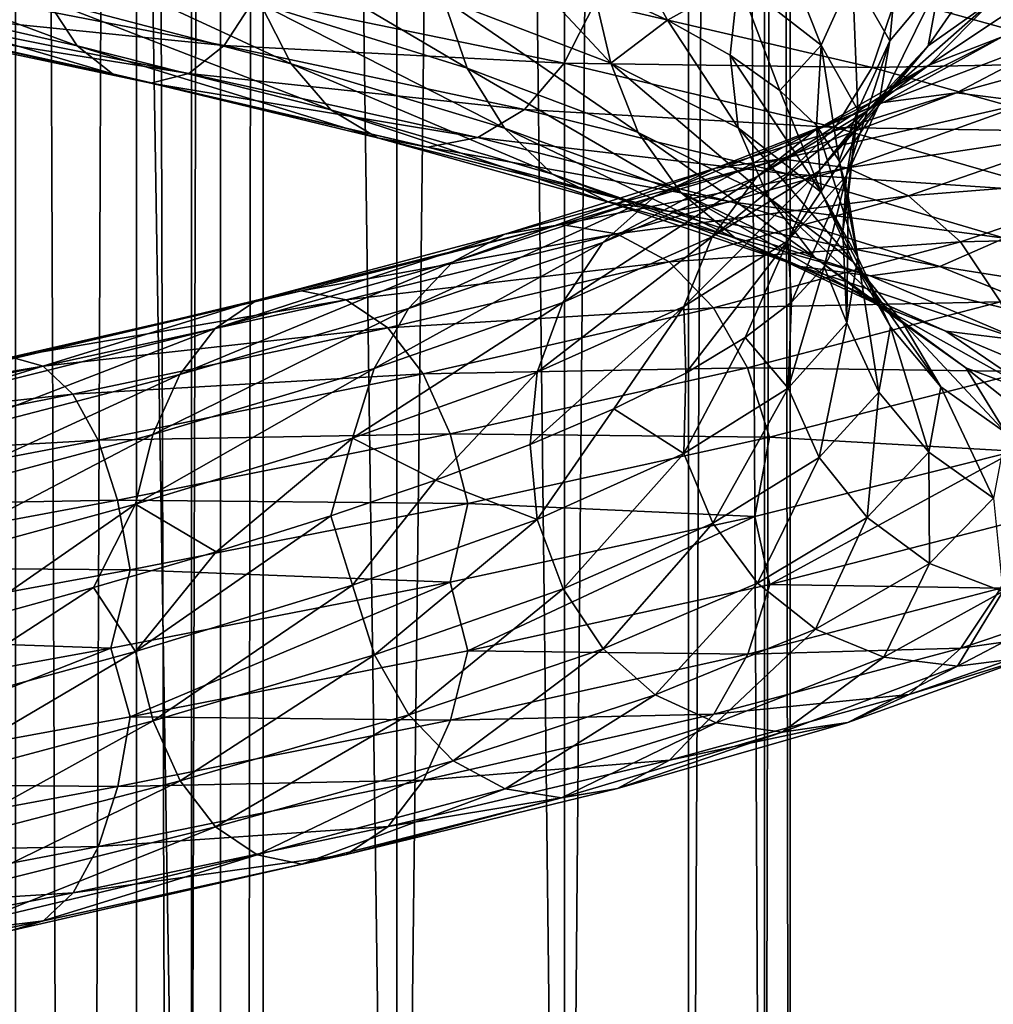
# Model space of a CAD drawing. Header units: metres. Extents: x -109 to 109, y -917 to 389.
# Tile 176 of 256: x 6 to 15, y -523 to -515. Entities that reach past the tile are written whole.
import ezdxf

# ---------------------------------------------------------------- set-up
doc = ezdxf.new("R2010")
doc.units = ezdxf.units.M
doc.layers.add('solid_24503124_XXX_01_SW0001_01', color=7, linetype='CONTINUOUS')

msp = doc.modelspace()

# ---------------------------------------------------------------- linework, layer by layer
at = {"layer": 'solid_24503124_XXX_01_SW0001_01'}
for points in [[(5.794521, -410, 11.637158), (5.795265, -535, 11.636799), (7.834196, -535, 10.374236)], [(5.794521, -410, 11.637158), (7.834196, -535, 10.374236), (7.834294, -410, 10.374181)], [(7.834188, -410, -10.374262), (5.795265, -535, -11.636799), (5.79467, -410, -11.637084)], [(7.834188, -410, -10.374262), (7.834196, -535, -10.374236), (5.795265, -535, -11.636799)], [(7.834188, -410, -10.374262), (9.606456, -535, -8.758754), (7.834196, -535, -10.374236)], [(9.607141, -410, -8.758013), (9.606456, -535, -8.758754), (7.834188, -410, -10.374262)], [(7.834294, -410, 10.374181), (7.834196, -535, 10.374236), (9.606456, -535, 8.758754)], [(7.834294, -410, 10.374181), (9.606456, -535, 8.758754), (9.607066, -410, 8.758096)], [(9.607066, -410, 8.758096), (9.606456, -535, 8.758754), (11.053084, -535, 6.843201)], [(11.052779, -410, -6.843673), (11.053084, -535, -6.843201), (9.606456, -535, -8.758754)], [(11.052779, -410, -6.843673), (9.606456, -535, -8.758754), (9.607141, -410, -8.758013)], [(9.607066, -410, 8.758096), (11.053084, -535, 6.843201), (11.052835, -410, 6.84358)], [(12.122142, -410, -4.696133), (11.053084, -535, -6.843201), (11.052779, -410, -6.843673)], [(11.052835, -410, 6.84358), (11.053084, -535, 6.843201), (12.122123, -410, 4.696183)], [(12.122123, -410, 4.696183), (11.053084, -535, 6.843201), (12.122266, -535, 4.695816)], [(12.122142, -410, -4.696133), (12.122266, -535, -4.695816), (11.053084, -535, -6.843201)], [(12.122123, -410, 4.696183), (12.122266, -535, 4.695816), (12.778495, -535, 2.389471)], [(12.122123, -410, 4.696183), (12.778495, -535, 2.389471), (12.778644, -410, 2.388729)], [(12.778636, -410, -2.388776), (12.122266, -535, -4.695816), (12.122142, -410, -4.696133)], [(12.778636, -410, -2.388776), (12.778495, -535, -2.389471), (12.122266, -535, -4.695816)], [(12.778644, -410, 2.388729), (12.778495, -535, 2.389471), (13, -535)], [(13, -410), (13, -535), (12.778495, -535, -2.389471)], [(12.778636, -410, -2.388776), (13, -410), (12.778495, -535, -2.389471)], [(12.778644, -410, 2.388729), (13, -535), (13, -410)], [(6.316731, -701, -394.312378), (7.361216, -701, -395.75), (6.316738, -437, -394.312408)], [(6.316731, -701, -405.687622), (6.316738, -437, -405.687592), (7.361266, -437, -404.249908)], [(7.361216, -701, -404.25), (6.316731, -701, -405.687622), (7.361266, -437, -404.249908)], [(7.361216, -701, -395.75), (7.361266, -437, -395.750092), (6.316738, -437, -394.312408)], [(7.361216, -701, -395.75), (8.083981, -701, -397.373352), (7.361266, -437, -395.750092)], [(7.361216, -701, -404.25), (7.361266, -437, -404.249908), (8.083978, -437, -402.626648)], [(8.083981, -701, -402.626648), (7.361216, -701, -404.25), (8.083978, -437, -402.626648)], [(8.083981, -701, -397.373352), (8.083978, -437, -397.373352), (7.361266, -437, -395.750092)], [(8.083981, -701, -397.373352), (8.453425, -437, -399.111481), (8.083978, -437, -397.373352)], [(8.083981, -701, -402.626648), (8.083978, -437, -402.626648), (8.453425, -437, -400.888519)], [(8.083981, -701, -397.373352), (8.453436, -701, -399.111511), (8.453425, -437, -399.111481)], [(8.453436, -701, -400.888489), (8.083981, -701, -402.626648), (8.453425, -437, -400.888519)], [(8.453436, -701, -400.888489), (8.453425, -437, -400.888519), (8.453425, -437, -399.111481)], [(8.453436, -701, -399.111511), (8.453436, -701, -400.888489), (8.453425, -437, -399.111481)], [(12.549234, -514.490601, -5.232301), (13.266598, -515.049561, -2.976198), (12.805796, -513.891357, -5.339272)], [(13.266598, -515.049561, -2.976198), (13.537824, -514.450378, -3.037045), (12.805796, -513.891357, -5.339272)], [(11.451889, -513.933228, -7.329593), (11.294175, -514.532227, -7.394779), (11.940687, -514.833557, -6.298346)], [(11.451889, -513.933228, -7.329593), (11.940687, -514.833557, -6.298346), (12.549234, -514.490601, -5.232301)], [(13.537824, -514.450378, -3.037045), (13.859708, -515.010986, -0.643124), (13.960508, -513.93158, -3.131869)], [(13.859708, -515.010986, -0.643124), (14.292443, -514.492188, -0.663204), (13.960508, -513.93158, -3.131869)], [(6.849207, -515.053955, -13.205331), (6.589664, -514.657471, -12.704929), (4.286397, -514.106506, -13.656161)], [(4.455222, -514.502991, -14.194028), (6.849207, -515.053955, -13.205331), (4.286397, -514.106506, -13.656161)], [(8.693964, -515.210022, -11.370103), (8.429965, -514.692261, -11.02484), (6.389564, -514.139709, -12.319135)], [(6.589664, -514.657471, -12.704929), (8.693964, -515.210022, -11.370103), (6.389564, -514.139709, -12.319135)], [(10.213765, -515.24646, -9.395151), (10.007953, -514.647888, -9.205834), (8.260098, -514.093689, -10.802685)], [(8.429965, -514.692261, -11.02484), (10.213765, -515.24646, -9.395151), (8.260098, -514.093689, -10.802685)], [(14.291141, -514.086853, -12.518691), (15.920989, -515.197388, -10.189967), (13.911589, -514.641602, -12.7966)], [(14.190325, -515.054382, 1.825939), (14.748275, -514.656494, 1.897733), (14.854407, -514.094299, -0.68928)], [(14.292443, -514.492188, -0.663204), (14.190325, -515.054382, 1.825939), (14.854407, -514.094299, -0.68928)], [(14.291141, -514.086853, -12.518691), (16.235073, -514.639099, -9.869949), (15.920989, -515.197388, -10.189967)], [(10.007953, -514.647888, -9.205834), (11.453509, -515.203674, -7.33063), (10.545845, -514.230896, -8.426897)], [(11.453509, -515.203674, -7.33063), (11.294175, -514.532227, -7.394779), (10.545845, -514.230896, -8.426897)], [(13.266598, -515.049561, -2.976198), (13.582033, -515.610168, -0.630239), (13.537824, -514.450378, -3.037045)], [(13.582033, -515.610168, -0.630239), (13.859708, -515.010986, -0.643124), (13.537824, -514.450378, -3.037045)], [(14.196347, -515.220276, 4.427034), (14.828206, -514.977112, 4.624074), (15.404698, -514.41333, 1.982198)], [(14.748275, -514.656494, 1.897733), (14.196347, -515.220276, 4.427034), (15.404698, -514.41333, 1.982198)], [(7.154285, -515.295532, -13.793525), (6.849207, -515.053955, -13.205331), (4.455222, -514.502991, -14.194028)], [(4.653667, -514.744568, -14.82626), (7.154285, -515.295532, -13.793525), (4.455222, -514.502991, -14.194028)], [(5.279514, -514.499756, -16.820164), (8.116427, -515.05072, -15.648542), (5.081301, -514.742981, -16.188671)], [(8.375435, -514.652832, -16.147911), (8.116427, -515.05072, -15.648542), (5.279514, -514.499756, -16.820164)], [(11.453509, -515.203674, -7.33063), (11.940687, -514.833557, -6.298346), (11.294175, -514.532227, -7.394779)], [(12.549234, -514.490601, -5.232301), (11.940687, -514.833557, -6.298346), (12.48056, -515.135559, -5.144865)], [(12.549234, -514.490601, -5.232301), (12.48056, -515.135559, -5.144865), (12.910808, -515.438965, -3.941772)], [(12.549234, -514.490601, -5.232301), (12.910808, -515.438965, -3.941772), (13.266598, -515.049561, -2.976198)], [(13.760682, -515.573181, 1.770654), (14.190325, -515.054382, 1.825939), (14.292443, -514.492188, -0.663204)], [(13.859708, -515.010986, -0.643124), (13.760682, -515.573181, 1.770654), (14.292443, -514.492188, -0.663204)], [(9.036388, -515.606506, -11.81793), (8.693964, -515.210022, -11.370103), (6.589664, -514.657471, -12.704929)], [(6.849207, -515.053955, -13.205331), (9.036388, -515.606506, -11.81793), (6.589664, -514.657471, -12.704929)], [(8.375435, -514.652832, -16.147911), (11.049992, -515.205383, -14.451352), (8.116427, -515.05072, -15.648542)], [(11.313128, -514.686646, -14.795486), (11.049992, -515.205383, -14.451352), (8.375435, -514.652832, -16.147911)], [(11.68905, -515.802246, -7.481383), (11.453509, -515.203674, -7.33063), (10.007953, -514.647888, -9.205834)], [(10.213765, -515.24646, -9.395151), (11.68905, -515.802246, -7.481383), (10.007953, -514.647888, -9.205834)], [(13.911589, -514.641602, -12.7966), (13.707011, -515.240845, -12.60842), (11.313128, -514.686646, -14.795486)], [(13.659278, -515.618225, 4.259552), (14.196347, -515.220276, 4.427034), (14.748275, -514.656494, 1.897733)], [(14.190325, -515.054382, 1.825939), (13.659278, -515.618225, 4.259552), (14.748275, -514.656494, 1.897733)], [(13.911589, -514.641602, -12.7966), (15.920989, -515.197388, -10.189967), (13.707011, -515.240845, -12.60842)], [(5.081301, -514.742981, -16.188671), (7.811706, -515.293945, -15.061036), (4.867523, -514.824585, -15.507589)], [(8.116427, -515.05072, -15.648542), (7.811706, -515.293945, -15.061036), (5.081301, -514.742981, -16.188671)], [(10.533627, -515.764221, -9.689377), (10.213765, -515.24646, -9.395151), (8.429965, -514.692261, -11.02484)], [(8.693964, -515.210022, -11.370103), (10.533627, -515.764221, -9.689377), (8.429965, -514.692261, -11.02484)], [(11.313128, -514.686646, -14.795486), (13.707011, -515.240845, -12.60842), (11.049992, -515.205383, -14.451352)], [(7.483055, -515.375549, -14.427395), (7.154285, -515.295532, -13.793525), (4.653667, -514.744568, -14.82626)], [(4.867523, -514.824585, -15.507589), (7.483055, -515.375549, -14.427395), (4.653667, -514.744568, -14.82626)], [(7.811706, -515.293945, -15.061036), (7.483055, -515.375549, -14.427395), (4.867523, -514.824585, -15.507589)], [(11.453509, -515.203674, -7.33063), (12.551011, -515.761047, -5.233042), (11.940687, -514.833557, -6.298346)], [(12.551011, -515.761047, -5.233042), (12.48056, -515.135559, -5.144865), (11.940687, -514.833557, -6.298346)], [(13.800391, -515.542542, 7.125279), (14.434632, -515.460938, 7.452744), (15.509684, -514.895508, 4.836589)], [(14.828206, -514.977112, 4.624074), (13.800391, -515.542542, 7.125279), (15.509684, -514.895508, 4.836589)], [(15.509684, -514.895508, 4.836589), (14.434632, -515.460938, 7.452744), (16.191408, -514.975525, 5.04918)], [(13.21233, -515.785706, 6.821657), (13.800391, -515.542542, 7.125279), (14.828206, -514.977112, 4.624074)], [(14.196347, -515.220276, 4.427034), (13.21233, -515.785706, 6.821657), (14.828206, -514.977112, 4.624074)], [(14.434632, -515.460938, 7.452744), (15.069102, -515.540894, 7.780327), (16.191408, -514.975525, 5.04918)], [(9.438888, -515.848145, -12.344325), (9.036388, -515.606506, -11.81793), (6.849207, -515.053955, -13.205331)], [(7.154285, -515.295532, -13.793525), (9.438888, -515.848145, -12.344325), (6.849207, -515.053955, -13.205331)], [(8.116427, -515.05072, -15.648542), (10.708274, -515.603333, -14.004448), (7.811706, -515.293945, -15.061036)], [(11.049992, -515.205383, -14.451352), (10.708274, -515.603333, -14.004448), (8.116427, -515.05072, -15.648542)], [(13.266598, -515.049561, -2.976198), (12.910808, -515.438965, -3.941772), (13.225892, -515.742676, -2.704436)], [(13.266598, -515.049561, -2.976198), (13.225892, -515.742676, -2.704436), (13.422269, -516.045959, -1.446604)], [(13.245713, -516.136963, 4.130585), (13.659278, -515.618225, 4.259552), (14.190325, -515.054382, 1.825939)], [(13.760682, -515.573181, 1.770654), (13.245713, -516.136963, 4.130585), (14.190325, -515.054382, 1.825939)], [(13.266598, -515.049561, -2.976198), (13.422269, -516.045959, -1.446604), (13.582033, -515.610168, -0.630239)], [(13.484991, -516.172363, 1.73518), (13.760682, -515.573181, 1.770654), (13.859708, -515.010986, -0.643124)], [(13.582033, -515.610168, -0.630239), (13.484991, -516.172363, 1.73518), (13.859708, -515.010986, -0.643124)], [(13.268476, -516.320007, -2.97662), (12.910808, -515.438965, -3.941772), (12.48056, -515.135559, -5.144865)], [(12.551011, -515.761047, -5.233042), (13.268476, -516.320007, -2.97662), (12.48056, -515.135559, -5.144865)], [(10.948508, -516.160706, -10.071006), (10.533627, -515.764221, -9.689377), (8.693964, -515.210022, -11.370103)], [(9.036388, -515.606506, -11.81793), (10.948508, -516.160706, -10.071006), (8.693964, -515.210022, -11.370103)], [(12.055112, -516.320007, -7.715676), (11.68905, -515.802246, -7.481383), (10.213765, -515.24646, -9.395151)], [(10.533627, -515.764221, -9.689377), (12.055112, -516.320007, -7.715676), (10.213765, -515.24646, -9.395151)], [(11.049992, -515.205383, -14.451352), (13.388195, -515.759583, -12.315156), (10.708274, -515.603333, -14.004448)], [(13.707011, -515.240845, -12.60842), (13.388195, -515.759583, -12.315156), (11.049992, -515.205383, -14.451352)], [(12.809121, -516.359619, -5.340658), (12.551011, -515.761047, -5.233042), (11.453509, -515.203674, -7.33063)], [(11.68905, -515.802246, -7.481383), (12.809121, -516.359619, -5.340658), (11.453509, -515.203674, -7.33063)], [(12.712487, -516.183594, 6.563583), (13.21233, -515.785706, 6.821657), (14.196347, -515.220276, 4.427034)], [(13.659278, -515.618225, 4.259552), (12.712487, -516.183594, 6.563583), (14.196347, -515.220276, 4.427034)], [(13.707011, -515.240845, -12.60842), (15.686863, -515.79657, -10.040118), (13.388195, -515.759583, -12.315156)], [(15.920989, -515.197388, -10.189967), (15.686863, -515.79657, -10.040118), (13.707011, -515.240845, -12.60842)], [(9.872644, -515.928101, -12.911599), (9.438888, -515.848145, -12.344325), (7.154285, -515.295532, -13.793525)], [(7.483055, -515.375549, -14.427395), (9.872644, -515.928101, -12.911599), (7.154285, -515.295532, -13.793525)], [(7.811706, -515.293945, -15.061036), (10.306245, -515.846497, -13.478668), (7.483055, -515.375549, -14.427395)], [(10.708274, -515.603333, -14.004448), (10.306245, -515.846497, -13.478668), (7.811706, -515.293945, -15.061036)], [(10.306245, -515.846497, -13.478668), (9.872644, -515.928101, -12.911599), (7.483055, -515.375549, -14.427395)], [(12.356201, -516.109558, 9.41169), (12.92407, -516.027954, 9.844234), (14.434632, -515.460938, 7.452744)], [(13.800391, -515.542542, 7.125279), (12.356201, -516.109558, 9.41169), (14.434632, -515.460938, 7.452744)], [(13.268476, -516.320007, -2.97662), (13.225892, -515.742676, -2.704436), (12.910808, -515.438965, -3.941772)], [(14.434632, -515.460938, 7.452744), (12.92407, -516.027954, 9.844234), (15.069102, -515.540894, 7.780327)], [(11.829679, -516.352722, 9.010639), (12.356201, -516.109558, 9.41169), (13.800391, -515.542542, 7.125279)], [(13.21233, -515.785706, 6.821657), (11.829679, -516.352722, 9.010639), (13.800391, -515.542542, 7.125279)], [(12.92407, -516.027954, 9.844234), (13.492144, -516.10791, 10.276935), (15.069102, -515.540894, 7.780327)], [(12.98034, -516.736206, 4.04783), (13.245713, -516.136963, 4.130585), (13.760682, -515.573181, 1.770654)], [(13.484991, -516.172363, 1.73518), (12.98034, -516.736206, 4.04783), (13.760682, -515.573181, 1.770654)], [(15.069102, -515.540894, 7.780327), (13.492144, -516.10791, 10.276935), (15.657852, -515.782471, 8.084305)], [(11.436178, -516.402283, -10.51959), (10.948508, -516.160706, -10.071006), (9.036388, -515.606506, -11.81793)], [(9.438888, -515.848145, -12.344325), (11.436178, -516.402283, -10.51959), (9.036388, -515.606506, -11.81793)], [(10.708274, -515.603333, -14.004448), (12.974169, -516.157471, -11.934314), (10.306245, -515.846497, -13.478668)], [(13.388195, -515.759583, -12.315156), (12.974169, -516.157471, -11.934314), (10.708274, -515.603333, -14.004448)], [(12.327589, -516.702393, 6.364857), (12.712487, -516.183594, 6.563583), (13.659278, -515.618225, 4.259552)], [(13.245713, -516.136963, 4.130585), (12.327589, -516.702393, 6.364857), (13.659278, -515.618225, 4.259552)], [(13.582033, -515.610168, -0.630239), (13.422269, -516.045959, -1.446604), (13.498391, -516.349792, -0.175336)], [(13.582033, -515.610168, -0.630239), (13.498391, -516.349792, -0.175336), (13.454353, -516.654541, 1.099205)], [(13.582033, -515.610168, -0.630239), (13.454353, -516.654541, 1.099205), (13.484991, -516.172363, 1.73518)], [(13.54134, -516.91864, -3.037833), (13.268476, -516.320007, -2.97662), (12.551011, -515.761047, -5.233042)], [(12.809121, -516.359619, -5.340658), (13.54134, -516.91864, -3.037833), (12.551011, -515.761047, -5.233042)], [(13.388195, -515.759583, -12.315156), (15.321997, -516.315369, -9.806591), (12.974169, -516.157471, -11.934314)], [(13.583956, -516.880615, -0.630328), (13.422269, -516.045959, -1.446604), (13.225892, -515.742676, -2.704436)], [(13.268476, -516.320007, -2.97662), (13.583956, -516.880615, -0.630328), (13.225892, -515.742676, -2.704436)], [(15.686863, -515.79657, -10.040118), (15.321997, -516.315369, -9.806591), (13.388195, -515.759583, -12.315156)], [(10.306245, -515.846497, -13.478668), (12.487069, -516.400696, -11.486255), (9.872644, -515.928101, -12.911599)], [(12.974169, -516.157471, -11.934314), (12.487069, -516.400696, -11.486255), (10.306245, -515.846497, -13.478668)], [(12.52992, -516.716492, -8.019568), (12.055112, -516.320007, -7.715676), (10.533627, -515.764221, -9.689377)], [(10.948508, -516.160706, -10.071006), (12.52992, -516.716492, -8.019568), (10.533627, -515.764221, -9.689377)], [(11.382145, -516.75061, 8.669753), (11.829679, -516.352722, 9.010639), (13.21233, -515.785706, 6.821657)], [(12.712487, -516.183594, 6.563583), (11.382145, -516.75061, 8.669753), (13.21233, -515.785706, 6.821657)], [(13.21026, -516.87738, -5.50791), (12.809121, -516.359619, -5.340658), (11.68905, -515.802246, -7.481383)], [(12.055112, -516.320007, -7.715676), (13.21026, -516.87738, -5.50791), (11.68905, -515.802246, -7.481383)], [(13.492144, -516.10791, 10.276935), (14.019282, -516.349487, 10.678454), (15.657852, -515.782471, 8.084305)], [(15.657852, -515.782471, 8.084305), (14.019282, -516.349487, 10.678454), (16.158728, -516.178955, 8.342912)], [(11.961719, -516.4823, -11.00301), (11.436178, -516.402283, -10.51959), (9.438888, -515.848145, -12.344325)], [(9.872644, -515.928101, -12.911599), (11.961719, -516.4823, -11.00301), (9.438888, -515.848145, -12.344325)], [(12.487069, -516.400696, -11.486255), (11.961719, -516.4823, -11.00301), (9.872644, -515.928101, -12.911599)], [(10.536626, -516.678162, 11.412153), (11.02087, -516.596558, 11.936635), (12.92407, -516.027954, 9.844234)], [(12.356201, -516.109558, 9.41169), (10.536626, -516.678162, 11.412153), (12.92407, -516.027954, 9.844234)], [(12.92407, -516.027954, 9.844234), (11.02087, -516.596558, 11.936635), (13.492144, -516.10791, 10.276935)], [(13.583956, -516.880615, -0.630328), (13.498391, -516.349792, -0.175336), (13.422269, -516.045959, -1.446604)], [(10.08764, -516.921326, 10.925859), (10.536626, -516.678162, 11.412153), (12.356201, -516.109558, 9.41169)], [(11.829679, -516.352722, 9.010639), (10.08764, -516.921326, 10.925859), (12.356201, -516.109558, 9.41169)], [(13.088029, -516.958069, -8.376777), (12.52992, -516.716492, -8.019568), (10.948508, -516.160706, -10.071006)], [(11.436178, -516.402283, -10.51959), (13.088029, -516.958069, -8.376777), (10.948508, -516.160706, -10.071006)], [(11.02087, -516.596558, 11.936635), (11.50529, -516.676514, 12.461307), (13.492144, -516.10791, 10.276935)], [(11.037526, -517.269409, 8.407257), (11.382145, -516.75061, 8.669753), (12.712487, -516.183594, 6.563583)], [(12.327589, -516.702393, 6.364857), (11.037526, -517.269409, 8.407257), (12.712487, -516.183594, 6.563583)], [(13.492144, -516.10791, 10.276935), (11.50529, -516.676514, 12.461307), (14.019282, -516.349487, 10.678454)], [(12.080609, -517.301575, 6.237339), (12.327589, -516.702393, 6.364857), (13.245713, -516.136963, 4.130585)], [(12.98034, -516.736206, 4.04783), (12.080609, -517.301575, 6.237339), (13.245713, -516.136963, 4.130585)], [(12.974169, -516.157471, -11.934314), (14.848168, -516.713257, -9.503325), (12.487069, -516.400696, -11.486255)], [(15.321997, -516.315369, -9.806591), (14.848168, -516.713257, -9.503325), (12.974169, -516.157471, -11.934314)], [(13.484991, -516.172363, 1.73518), (13.009529, -517.264954, 3.605849), (12.98034, -516.736206, 4.04783)], [(13.484991, -516.172363, 1.73518), (13.29094, -516.959717, 2.363908), (13.009529, -517.264954, 3.605849)], [(13.484991, -516.172363, 1.73518), (13.454353, -516.654541, 1.099205), (13.29094, -516.959717, 2.363908)], [(14.019282, -516.349487, 10.678454), (14.467741, -516.745972, 11.020044), (16.158728, -516.178955, 8.342912)], [(16.158728, -516.178955, 8.342912), (14.467741, -516.745972, 11.020044), (16.544888, -516.696716, 8.54229)], [(9.70601, -517.319275, 10.512518), (10.08764, -516.921326, 10.925859), (11.829679, -516.352722, 9.010639)], [(11.382145, -516.75061, 8.669753), (9.70601, -517.319275, 10.512518), (11.829679, -516.352722, 9.010639)], [(11.50529, -516.676514, 12.461307), (11.954802, -516.918091, 12.948171), (14.019282, -516.349487, 10.678454)], [(14.019282, -516.349487, 10.678454), (11.954802, -516.918091, 12.948171), (14.467741, -516.745972, 11.020044)], [(13.730565, -517.273865, -5.724847), (13.21026, -516.87738, -5.50791), (12.055112, -516.320007, -7.715676)], [(12.52992, -516.716492, -8.019568), (13.730565, -517.273865, -5.724847), (12.055112, -516.320007, -7.715676)], [(13.863307, -517.479248, -0.643291), (13.583956, -516.880615, -0.630328), (13.268476, -516.320007, -2.97662)], [(13.54134, -516.91864, -3.037833), (13.863307, -517.479248, -0.643291), (13.268476, -516.320007, -2.97662)], [(13.486899, -517.44281, 1.735425), (13.454353, -516.654541, 1.099205), (13.498391, -516.349792, -0.175336)], [(13.583956, -516.880615, -0.630328), (13.486899, -517.44281, 1.735425), (13.498391, -516.349792, -0.175336)], [(13.689479, -517.038086, -8.761725), (13.088029, -516.958069, -8.376777), (11.436178, -516.402283, -10.51959)], [(11.961719, -516.4823, -11.00301), (13.689479, -517.038086, -8.761725), (11.436178, -516.402283, -10.51959)], [(12.487069, -516.400696, -11.486255), (14.290711, -516.956482, -9.146534), (11.961719, -516.4823, -11.00301)], [(14.848168, -516.713257, -9.503325), (14.290711, -516.956482, -9.146534), (12.487069, -516.400696, -11.486255)], [(13.96541, -517.436401, -3.132969), (13.54134, -516.91864, -3.037833), (12.809121, -516.359619, -5.340658)], [(13.21026, -516.87738, -5.50791), (13.96541, -517.436401, -3.132969), (12.809121, -516.359619, -5.340658)], [(14.290711, -516.956482, -9.146534), (13.689479, -517.038086, -8.761725), (11.961719, -516.4823, -11.00301)], [(8.397459, -517.248352, 13.066728), (8.783391, -517.166748, 13.667251), (11.02087, -516.596558, 11.936635)], [(10.536626, -516.678162, 11.412153), (8.397459, -517.248352, 13.066728), (11.02087, -516.596558, 11.936635)], [(11.02087, -516.596558, 11.936635), (8.783391, -517.166748, 13.667251), (11.50529, -516.676514, 12.461307)], [(8.039627, -517.491577, 12.509929), (8.397459, -517.248352, 13.066728), (10.536626, -516.678162, 11.412153)], [(10.08764, -516.921326, 10.925859), (8.039627, -517.491577, 12.509929), (10.536626, -516.678162, 11.412153)], [(8.783391, -517.166748, 13.667251), (9.169462, -517.246765, 14.267991), (11.50529, -516.676514, 12.461307)], [(11.50529, -516.676514, 12.461307), (9.169462, -517.246765, 14.267991), (11.954802, -516.918091, 12.948171)], [(13.486899, -517.44281, 1.735425), (13.29094, -516.959717, 2.363908), (13.454353, -516.654541, 1.099205)], [(14.467741, -516.745972, 11.020044), (14.81349, -517.263733, 11.283401), (16.544888, -516.696716, 8.54229)], [(9.412139, -517.838013, 10.194228), (9.70601, -517.319275, 10.512518), (11.382145, -516.75061, 8.669753)], [(11.037526, -517.269409, 8.407257), (9.412139, -517.838013, 10.194228), (11.382145, -516.75061, 8.669753)], [(10.816392, -517.868591, 8.23882), (11.037526, -517.269409, 8.407257), (12.327589, -516.702393, 6.364857)], [(12.080609, -517.301575, 6.237339), (10.816392, -517.868591, 8.23882), (12.327589, -516.702393, 6.364857)], [(11.954802, -516.918091, 12.948171), (12.33722, -517.314575, 13.362366), (14.467741, -516.745972, 11.020044)], [(12.98034, -516.736206, 4.04783), (12.099557, -517.877686, 5.985121), (12.080609, -517.301575, 6.237339)], [(12.98034, -516.736206, 4.04783), (12.61159, -517.570618, 4.815022), (12.099557, -517.877686, 5.985121)], [(14.467741, -516.745972, 11.020044), (12.33722, -517.314575, 13.362366), (14.81349, -517.263733, 11.283401)], [(14.342154, -517.515442, -5.979844), (13.730565, -517.273865, -5.724847), (12.52992, -516.716492, -8.019568)], [(13.088029, -516.958069, -8.376777), (14.342154, -517.515442, -5.979844), (12.52992, -516.716492, -8.019568)], [(12.98034, -516.736206, 4.04783), (13.009529, -517.264954, 3.605849), (12.61159, -517.570618, 4.815022)], [(14.848168, -516.713257, -9.503325), (16.270954, -517.27063, -6.784041), (14.290711, -516.956482, -9.146534)], [(7.735476, -517.889465, 12.036659), (8.039627, -517.491577, 12.509929), (10.08764, -516.921326, 10.925859)], [(9.70601, -517.319275, 10.512518), (7.735476, -517.889465, 12.036659), (10.08764, -516.921326, 10.925859)], [(9.169462, -517.246765, 14.267991), (9.527713, -517.488342, 14.825441), (11.954802, -516.918091, 12.948171)], [(11.954802, -516.918091, 12.948171), (9.527713, -517.488342, 14.825441), (12.33722, -517.314575, 13.362366)], [(14.515457, -517.832886, -3.256365), (13.96541, -517.436401, -3.132969), (13.21026, -516.87738, -5.50791)], [(13.730565, -517.273865, -5.724847), (14.515457, -517.832886, -3.256365), (13.21026, -516.87738, -5.50791)], [(13.764256, -518.041443, 1.771114), (13.486899, -517.44281, 1.735425), (13.583956, -516.880615, -0.630328)], [(14.297462, -517.997009, -0.663436), (13.863307, -517.479248, -0.643291), (13.54134, -516.91864, -3.037833)], [(13.96541, -517.436401, -3.132969), (14.297462, -517.997009, -0.663436), (13.54134, -516.91864, -3.037833)], [(13.863307, -517.479248, -0.643291), (13.764256, -518.041443, 1.771114), (13.583956, -516.880615, -0.630328)], [(12.982177, -518.006653, 4.048403), (13.009529, -517.264954, 3.605849), (13.29094, -516.959717, 2.363908)], [(13.486899, -517.44281, 1.735425), (12.982177, -518.006653, 4.048403), (13.29094, -516.959717, 2.363908)], [(15.001236, -517.595459, -6.254643), (14.342154, -517.515442, -5.979844), (13.088029, -516.958069, -8.376777)], [(13.689479, -517.038086, -8.761725), (15.001236, -517.595459, -6.254643), (13.088029, -516.958069, -8.376777)], [(14.290711, -516.956482, -9.146534), (15.66008, -517.513855, -6.529343), (13.689479, -517.038086, -8.761725)], [(16.270954, -517.27063, -6.784041), (15.66008, -517.513855, -6.529343), (14.290711, -516.956482, -9.146534)], [(15.66008, -517.513855, -6.529343), (15.001236, -517.595459, -6.254643), (13.689479, -517.038086, -8.761725)], [(6.003769, -517.82019, 14.325206), (6.279692, -517.738586, 14.983566), (8.783391, -517.166748, 13.667251)], [(8.397459, -517.248352, 13.066728), (6.003769, -517.82019, 14.325206), (8.783391, -517.166748, 13.667251)], [(8.783391, -517.166748, 13.667251), (6.279692, -517.738586, 14.983566), (9.169462, -517.246765, 14.267991)], [(5.747937, -518.063416, 13.714781), (6.003769, -517.82019, 14.325206), (8.397459, -517.248352, 13.066728)], [(8.039627, -517.491577, 12.509929), (5.747937, -518.063416, 13.714781), (8.397459, -517.248352, 13.066728)], [(6.279692, -517.738586, 14.983566), (6.555714, -517.818604, 15.642164), (9.169462, -517.246765, 14.267991)], [(9.169462, -517.246765, 14.267991), (6.555714, -517.818604, 15.642164), (9.527713, -517.488342, 14.825441)], [(9.223569, -518.437195, 9.98999), (9.412139, -517.838013, 10.194228), (11.037526, -517.269409, 8.407257)], [(10.816392, -517.868591, 8.23882), (9.223569, -518.437195, 9.98999), (11.037526, -517.269409, 8.407257)], [(12.33722, -517.314575, 13.362366), (12.632054, -517.832336, 13.681699), (14.81349, -517.263733, 11.283401)], [(12.982177, -518.006653, 4.048403), (12.61159, -517.570618, 4.815022), (13.009529, -517.264954, 3.605849)], [(14.81349, -517.263733, 11.283401), (12.632054, -517.832336, 13.681699), (15.035959, -517.862366, 11.452855)], [(15.162006, -518.074463, -3.40141), (14.515457, -517.832886, -3.256365), (13.730565, -517.273865, -5.724847)], [(14.342154, -517.515442, -5.979844), (15.162006, -518.074463, -3.40141), (13.730565, -517.273865, -5.724847)], [(7.501267, -518.408264, 11.672223), (7.735476, -517.889465, 12.036659), (9.70601, -517.319275, 10.512518)], [(9.412139, -517.838013, 10.194228), (7.501267, -518.408264, 11.672223), (9.70601, -517.319275, 10.512518)], [(9.527713, -517.488342, 14.825441), (9.832493, -517.884827, 15.299688), (12.33722, -517.314575, 13.362366)], [(12.33722, -517.314575, 13.362366), (9.832493, -517.884827, 15.299688), (12.632054, -517.832336, 13.681699)], [(12.080609, -517.301575, 6.237339), (11.478753, -518.18573, 7.103852), (10.757226, -518.49353, 8.156498)], [(12.080609, -517.301575, 6.237339), (10.757226, -518.49353, 8.156498), (10.816392, -517.868591, 8.23882)], [(12.080609, -517.301575, 6.237339), (12.099557, -517.877686, 5.985121), (11.478753, -518.18573, 7.103852)], [(13.249153, -518.605225, 4.131658), (12.982177, -518.006653, 4.048403), (13.486899, -517.44281, 1.735425)], [(13.764256, -518.041443, 1.771114), (13.249153, -518.605225, 4.131658), (13.486899, -517.44281, 1.735425)], [(14.860586, -518.393494, -0.689567), (14.297462, -517.997009, -0.663436), (13.96541, -517.436401, -3.132969)], [(14.515457, -517.832886, -3.256365), (14.860586, -518.393494, -0.689567), (13.96541, -517.436401, -3.132969)], [(5.530484, -518.461304, 13.19593), (5.747937, -518.063416, 13.714781), (8.039627, -517.491577, 12.509929)], [(7.735476, -517.889465, 12.036659), (5.530484, -518.461304, 13.19593), (8.039627, -517.491577, 12.509929)], [(6.555714, -517.818604, 15.642164), (6.811846, -518.060181, 16.253304), (9.527713, -517.488342, 14.825441)], [(9.527713, -517.488342, 14.825441), (6.811846, -518.060181, 16.253304), (9.832493, -517.884827, 15.299688)], [(14.195308, -518.559204, 1.82658), (13.764256, -518.041443, 1.771114), (13.863307, -517.479248, -0.643291)], [(14.297462, -517.997009, -0.663436), (14.195308, -518.559204, 1.82658), (13.863307, -517.479248, -0.643291)], [(15.858765, -518.154419, -3.557719), (15.162006, -518.074463, -3.40141), (14.342154, -517.515442, -5.979844)], [(15.001236, -517.595459, -6.254643), (15.858765, -518.154419, -3.557719), (14.342154, -517.515442, -5.979844)], [(12.082319, -518.572021, 6.238222), (12.099557, -517.877686, 5.985121), (12.61159, -517.570618, 4.815022)], [(12.982177, -518.006653, 4.048403), (12.082319, -518.572021, 6.238222), (12.61159, -517.570618, 4.815022)], [(6.279692, -517.738586, 14.983566), (3.585821, -518.312012, 15.845328), (6.555714, -517.818604, 15.642164)], [(3.585821, -518.312012, 15.845328), (3.743435, -518.392029, 16.541805), (6.555714, -517.818604, 15.642164)], [(6.555714, -517.818604, 15.642164), (3.743435, -518.392029, 16.541805), (6.811846, -518.060181, 16.253304)], [(6.811846, -518.060181, 16.253304), (7.029748, -518.456665, 16.773226), (9.832493, -517.884827, 15.299688)], [(9.832493, -517.884827, 15.299688), (7.029748, -518.456665, 16.773226), (10.067469, -518.402588, 15.665319)], [(7.350981, -519.007446, 11.438374), (7.501267, -518.408264, 11.672223), (9.412139, -517.838013, 10.194228)], [(9.223569, -518.437195, 9.98999), (7.350981, -519.007446, 11.438374), (9.412139, -517.838013, 10.194228)], [(10.816392, -517.868591, 8.23882), (9.940994, -518.801147, 9.133884), (9.223569, -518.437195, 9.98999)], [(9.832493, -517.884827, 15.299688), (10.067469, -518.402588, 15.665319), (12.632054, -517.832336, 13.681699)], [(10.816392, -517.868591, 8.23882), (10.757226, -518.49353, 8.156498), (9.940994, -518.801147, 9.133884)], [(12.632054, -517.832336, 13.681699), (10.067469, -518.402588, 15.665319), (12.821763, -518.430969, 13.887171)], [(12.082319, -518.572021, 6.238222), (11.478753, -518.18573, 7.103852), (12.099557, -517.877686, 5.985121)], [(12.632054, -517.832336, 13.681699), (12.821763, -518.430969, 13.887171), (15.035959, -517.862366, 11.452855)], [(15.035959, -517.862366, 11.452855), (12.821763, -518.430969, 13.887171), (14.938223, -518.55011, 11.740861)], [(15.522509, -518.635071, -0.720282), (14.860586, -518.393494, -0.689567), (14.515457, -517.832886, -3.256365)], [(15.162006, -518.074463, -3.40141), (15.522509, -518.635071, -0.720282), (14.515457, -517.832886, -3.256365)], [(5.363037, -518.980042, 12.796394), (5.530484, -518.461304, 13.19593), (7.735476, -517.889465, 12.036659)], [(7.501267, -518.408264, 11.672223), (5.363037, -518.980042, 12.796394), (7.735476, -517.889465, 12.036659)], [(12.330791, -519.170654, 6.366509), (12.082319, -518.572021, 6.238222), (12.982177, -518.006653, 4.048403)], [(13.249153, -518.605225, 4.131658), (12.330791, -519.170654, 6.366509), (12.982177, -518.006653, 4.048403)], [(13.664074, -519.122986, 4.261048), (13.249153, -518.605225, 4.131658), (13.764256, -518.041443, 1.771114)], [(14.195308, -518.559204, 1.82658), (13.664074, -519.122986, 4.261048), (13.764256, -518.041443, 1.771114)], [(14.754409, -518.955688, 1.898522), (14.195308, -518.559204, 1.82658), (14.297462, -517.997009, -0.663436)], [(14.860586, -518.393494, -0.689567), (14.754409, -518.955688, 1.898522), (14.297462, -517.997009, -0.663436)], [(3.743435, -518.392029, 16.541805), (3.889691, -518.633606, 17.188093), (6.811846, -518.060181, 16.253304)], [(6.811846, -518.060181, 16.253304), (3.889691, -518.633606, 17.188093), (7.029748, -518.456665, 16.773226)], [(10.817924, -519.139038, 8.239986), (10.757226, -518.49353, 8.156498), (11.478753, -518.18573, 7.103852)], [(12.082319, -518.572021, 6.238222), (10.817924, -519.139038, 8.239986), (11.478753, -518.18573, 7.103852)], [(3.889691, -518.633606, 17.188093), (4.014117, -519.03009, 17.737919), (7.029748, -518.456665, 16.773226)], [(7.029748, -518.456665, 16.773226), (4.014117, -519.03009, 17.737919), (7.197744, -518.974426, 17.174072)], [(5.255589, -519.579285, 12.540022), (5.363037, -518.980042, 12.796394), (7.501267, -518.408264, 11.672223)], [(7.350981, -519.007446, 11.438374), (5.255589, -519.579285, 12.540022), (7.501267, -518.408264, 11.672223)], [(7.029748, -518.456665, 16.773226), (7.197744, -518.974426, 17.174072), (10.067469, -518.402588, 15.665319)], [(10.067469, -518.402588, 15.665319), (7.197744, -518.974426, 17.174072), (10.218662, -519.00116, 15.900581)], [(9.223569, -518.437195, 9.98999), (8.049191, -519.418213, 10.837926), (7.350981, -519.007446, 11.438374)], [(9.223569, -518.437195, 9.98999), (9.036207, -519.109131, 10.029717), (8.049191, -519.418213, 10.837926)], [(9.223569, -518.437195, 9.98999), (9.940994, -518.801147, 9.133884), (9.036207, -519.109131, 10.029717)], [(10.067469, -518.402588, 15.665319), (10.218662, -519.00116, 15.900581), (12.821763, -518.430969, 13.887171)], [(12.821763, -518.430969, 13.887171), (10.218662, -519.00116, 15.900581), (12.694208, -519.114563, 14.136961)], [(12.821763, -518.430969, 13.887171), (12.694208, -519.114563, 14.136961), (14.938223, -518.55011, 11.740861)], [(10.817924, -519.139038, 8.239986), (9.940994, -518.801147, 9.133884), (10.757226, -518.49353, 8.156498)], [(14.938223, -518.55011, 11.740861), (12.694208, -519.114563, 14.136961), (12.823068, -519.701416, 13.888584)], [(14.938223, -518.55011, 11.740861), (12.823068, -519.701416, 13.888584), (15.03749, -519.132813, 11.454021)], [(14.202252, -519.51947, 4.428875), (13.664074, -519.122986, 4.261048), (14.195308, -518.559204, 1.82658)], [(14.754409, -518.955688, 1.898522), (14.202252, -519.51947, 4.428875), (14.195308, -518.559204, 1.82658)], [(11.040392, -519.737671, 8.409441), (10.817924, -519.139038, 8.239986), (12.082319, -518.572021, 6.238222)], [(12.330791, -519.170654, 6.366509), (11.040392, -519.737671, 8.409441), (12.082319, -518.572021, 6.238222)], [(12.71695, -519.688416, 6.565888), (12.330791, -519.170654, 6.366509), (13.249153, -518.605225, 4.131658)], [(13.664074, -519.122986, 4.261048), (12.71695, -519.688416, 6.565888), (13.249153, -518.605225, 4.131658)], [(9.224874, -519.707642, 9.991404), (9.036207, -519.109131, 10.029717), (9.940994, -518.801147, 9.133884)], [(10.817924, -519.139038, 8.239986), (9.224874, -519.707642, 9.991404), (9.940994, -518.801147, 9.133884)], [(4.014117, -519.03009, 17.737919), (4.110046, -519.547852, 18.161819), (7.197744, -518.974426, 17.174072)], [(7.197744, -518.974426, 17.174072), (4.110046, -519.547852, 18.161819), (7.30584, -519.572998, 17.431992)], [(7.197744, -518.974426, 17.174072), (7.30584, -519.572998, 17.431992), (10.218662, -519.00116, 15.900581)], [(14.83485, -519.761047, 4.626147), (14.202252, -519.51947, 4.428875), (14.754409, -518.955688, 1.898522)], [(7.350981, -519.007446, 11.438374), (5.86782, -520.038025, 12.157843), (5.255589, -519.579285, 12.540022)], [(7.350981, -519.007446, 11.438374), (6.989108, -519.728027, 11.54981), (5.86782, -520.038025, 12.157843)], [(7.350981, -519.007446, 11.438374), (8.049191, -519.418213, 10.837926), (6.989108, -519.728027, 11.54981)], [(10.218662, -519.00116, 15.900581), (7.30584, -519.572998, 17.431992), (10.067187, -519.681335, 16.11351)], [(10.218662, -519.00116, 15.900581), (10.067187, -519.681335, 16.11351), (12.694208, -519.114563, 14.136961)], [(7.352022, -520.277893, 11.439993), (8.049191, -519.418213, 10.837926), (9.036207, -519.109131, 10.029717)], [(9.224874, -519.707642, 9.991404), (7.352022, -520.277893, 11.439993), (9.036207, -519.109131, 10.029717)], [(9.414583, -520.306274, 10.196876), (9.224874, -519.707642, 9.991404), (10.817924, -519.139038, 8.239986)], [(11.040392, -519.737671, 8.409441), (9.414583, -520.306274, 10.196876), (10.817924, -519.139038, 8.239986)], [(12.694208, -519.114563, 14.136961), (10.067187, -519.681335, 16.11351), (10.219703, -520.271606, 15.9022)], [(12.694208, -519.114563, 14.136961), (10.219703, -520.271606, 15.9022), (12.823068, -519.701416, 13.888584)], [(13.217825, -520.0849, 6.824494), (12.71695, -519.688416, 6.565888), (13.664074, -519.122986, 4.261048)], [(15.03749, -519.132813, 11.454021), (12.823068, -519.701416, 13.888584), (14.816357, -519.731995, 11.285583)], [(14.202252, -519.51947, 4.428875), (13.217825, -520.0849, 6.824494), (13.664074, -519.122986, 4.261048)], [(11.386142, -520.255432, 8.672797), (11.040392, -519.737671, 8.409441), (12.330791, -519.170654, 6.366509)], [(12.71695, -519.688416, 6.565888), (11.386142, -520.255432, 8.672797), (12.330791, -519.170654, 6.366509)], [(7.352022, -520.277893, 11.439993), (6.989108, -519.728027, 11.54981), (8.049191, -519.418213, 10.837926)], [(4.110046, -519.547852, 18.161819), (4.171771, -520.146423, 18.434572), (7.30584, -519.572998, 17.431992)], [(7.30584, -519.572998, 17.431992), (4.171771, -520.146423, 18.434572), (7.139481, -520.249634, 17.607517)], [(7.30584, -519.572998, 17.431992), (7.139481, -520.249634, 17.607517), (10.067187, -519.681335, 16.11351)], [(13.806575, -520.326477, 7.128472), (13.217825, -520.0849, 6.824494), (14.202252, -519.51947, 4.428875)], [(14.83485, -519.761047, 4.626147), (13.806575, -520.326477, 7.128472), (14.202252, -519.51947, 4.428875)], [(5.256333, -520.849731, 12.541798), (5.86782, -520.038025, 12.157843), (6.989108, -519.728027, 11.54981)], [(7.352022, -520.277893, 11.439993), (5.256333, -520.849731, 12.541798), (6.989108, -519.728027, 11.54981)], [(10.067187, -519.681335, 16.11351), (7.139481, -520.249634, 17.607517), (7.306584, -520.843445, 17.433767)], [(10.067187, -519.681335, 16.11351), (7.306584, -520.843445, 17.433767), (10.219703, -520.271606, 15.9022)], [(7.503215, -520.876465, 11.675255), (7.352022, -520.277893, 11.439993), (9.224874, -519.707642, 9.991404)], [(9.414583, -520.306274, 10.196876), (7.503215, -520.876465, 11.675255), (9.224874, -519.707642, 9.991404)], [(9.709417, -520.824036, 10.516209), (9.414583, -520.306274, 10.196876), (11.040392, -519.737671, 8.409441)], [(11.386142, -520.255432, 8.672797), (9.709417, -520.824036, 10.516209), (11.040392, -519.737671, 8.409441)], [(12.823068, -519.701416, 13.888584), (10.219703, -520.271606, 15.9022), (12.634499, -520.300598, 13.684346)], [(11.8346, -520.651917, 9.014387), (11.386142, -520.255432, 8.672797), (12.71695, -519.688416, 6.565888)], [(13.217825, -520.0849, 6.824494), (11.8346, -520.651917, 9.014387), (12.71695, -519.688416, 6.565888)], [(12.823068, -519.701416, 13.888584), (12.634499, -520.300598, 13.684346), (14.816357, -519.731995, 11.285583)], [(14.816357, -519.731995, 11.285583), (12.634499, -520.300598, 13.684346), (14.471737, -520.250793, 11.023088)], [(16.163191, -519.683777, 8.345216), (14.471737, -520.250793, 11.023088), (15.663348, -520.081665, 8.087142)], [(14.816357, -519.731995, 11.285583), (14.471737, -520.250793, 11.023088), (16.163191, -519.683777, 8.345216)], [(14.441046, -520.406433, 7.456055), (13.806575, -520.326477, 7.128472), (14.83485, -519.761047, 4.626147)], [(15.516575, -519.841064, 4.838738), (14.441046, -520.406433, 7.456055), (14.83485, -519.761047, 4.626147)], [(15.075287, -520.324829, 7.78352), (14.441046, -520.406433, 7.456055), (15.516575, -519.841064, 4.838738)], [(12.361738, -520.893494, 9.415907), (11.8346, -520.651917, 9.014387), (13.217825, -520.0849, 6.824494)], [(13.806575, -520.326477, 7.128472), (12.361738, -520.893494, 9.415907), (13.217825, -520.0849, 6.824494)], [(15.663348, -520.081665, 8.087142), (14.024203, -520.648682, 10.682202), (15.075287, -520.324829, 7.78352)], [(14.471737, -520.250793, 11.023088), (14.024203, -520.648682, 10.682202), (15.663348, -520.081665, 8.087142)], [(4.171771, -520.146423, 18.434572), (3.998175, -520.819519, 18.574074), (7.139481, -520.249634, 17.607517)], [(7.139481, -520.249634, 17.607517), (3.998175, -520.819519, 18.574074), (4.172196, -521.41687, 18.436451)], [(7.139481, -520.249634, 17.607517), (4.172196, -521.41687, 18.436451), (7.306584, -520.843445, 17.433767)], [(10.091836, -521.22052, 10.930404), (9.709417, -520.824036, 10.516209), (11.386142, -520.255432, 8.672797)], [(11.8346, -520.651917, 9.014387), (10.091836, -521.22052, 10.930404), (11.386142, -520.255432, 8.672797)], [(14.471737, -520.250793, 11.023088), (12.340628, -520.819397, 13.366056), (14.024203, -520.648682, 10.682202)], [(12.634499, -520.300598, 13.684346), (12.340628, -520.819397, 13.366056), (14.471737, -520.250793, 11.023088)], [(5.364429, -521.448303, 12.799718), (5.256333, -520.849731, 12.541798), (7.352022, -520.277893, 11.439993)], [(7.503215, -520.876465, 11.675255), (5.364429, -521.448303, 12.799718), (7.352022, -520.277893, 11.439993)], [(10.219703, -520.271606, 15.9022), (7.306584, -520.843445, 17.433767), (10.069417, -520.87085, 15.66835)], [(7.738192, -521.394226, 12.040886), (7.503215, -520.876465, 11.675255), (9.414583, -520.306274, 10.196876)], [(9.709417, -520.824036, 10.516209), (7.738192, -521.394226, 12.040886), (9.414583, -520.306274, 10.196876)], [(10.219703, -520.271606, 15.9022), (10.069417, -520.87085, 15.66835), (12.634499, -520.300598, 13.684346)], [(12.634499, -520.300598, 13.684346), (10.069417, -520.87085, 15.66835), (12.340628, -520.819397, 13.366056)], [(12.929812, -520.97345, 9.848608), (12.361738, -520.893494, 9.415907), (13.806575, -520.326477, 7.128472)], [(14.441046, -520.406433, 7.456055), (12.929812, -520.97345, 9.848608), (13.806575, -520.326477, 7.128472)], [(15.075287, -520.324829, 7.78352), (13.497682, -520.891846, 10.281152), (14.441046, -520.406433, 7.456055)], [(14.024203, -520.648682, 10.682202), (13.497682, -520.891846, 10.281152), (15.075287, -520.324829, 7.78352)], [(13.497682, -520.891846, 10.281152), (12.929812, -520.97345, 9.848608), (14.441046, -520.406433, 7.456055)], [(10.541348, -521.462097, 11.417268), (10.091836, -521.22052, 10.930404), (11.8346, -520.651917, 9.014387)], [(12.361738, -520.893494, 9.415907), (10.541348, -521.462097, 11.417268), (11.8346, -520.651917, 9.014387)], [(14.024203, -520.648682, 10.682202), (11.958998, -521.217285, 12.952715), (13.497682, -520.891846, 10.281152)], [(12.340628, -520.819397, 13.366056), (11.958998, -521.217285, 12.952715), (14.024203, -520.648682, 10.682202)], [(7.306584, -520.843445, 17.433767), (4.172196, -521.41687, 18.436451), (7.199137, -521.442688, 17.177395)], [(7.306584, -520.843445, 17.433767), (7.199137, -521.442688, 17.177395), (10.069417, -520.87085, 15.66835)], [(8.042971, -521.79071, 12.515132), (7.738192, -521.394226, 12.040886), (9.709417, -520.824036, 10.516209)], [(10.091836, -521.22052, 10.930404), (8.042971, -521.79071, 12.515132), (9.709417, -520.824036, 10.516209)], [(12.340628, -520.819397, 13.366056), (9.835208, -521.389587, 15.303914), (11.958998, -521.217285, 12.952715)], [(10.069417, -520.87085, 15.66835), (9.835208, -521.389587, 15.303914), (12.340628, -520.819397, 13.366056)], [(5.532426, -521.966064, 13.200563), (5.364429, -521.448303, 12.799718), (7.503215, -520.876465, 11.675255)], [(7.738192, -521.394226, 12.040886), (5.532426, -521.966064, 13.200563), (7.503215, -520.876465, 11.675255)], [(10.069417, -520.87085, 15.66835), (7.199137, -521.442688, 17.177395), (9.835208, -521.389587, 15.303914)], [(11.025767, -521.542053, 11.941939), (10.541348, -521.462097, 11.417268), (12.361738, -520.893494, 9.415907)], [(12.929812, -520.97345, 9.848608), (11.025767, -521.542053, 11.941939), (12.361738, -520.893494, 9.415907)], [(13.497682, -520.891846, 10.281152), (11.510012, -521.460449, 12.466421), (12.929812, -520.97345, 9.848608)], [(11.958998, -521.217285, 12.952715), (11.510012, -521.460449, 12.466421), (13.497682, -520.891846, 10.281152)], [(11.510012, -521.460449, 12.466421), (11.025767, -521.542053, 11.941939), (12.929812, -520.97345, 9.848608)], [(8.401221, -522.032288, 13.072583), (8.042971, -521.79071, 12.515132), (10.091836, -521.22052, 10.930404)], [(10.541348, -521.462097, 11.417268), (8.401221, -522.032288, 13.072583), (10.091836, -521.22052, 10.930404)], [(11.958998, -521.217285, 12.952715), (9.531057, -521.787476, 14.830646), (11.510012, -521.460449, 12.466421)], [(9.835208, -521.389587, 15.303914), (9.531057, -521.787476, 14.830646), (11.958998, -521.217285, 12.952715)], [(4.172196, -521.41687, 18.436451), (4.110842, -522.016113, 18.165333), (7.199137, -521.442688, 17.177395)], [(7.199137, -521.442688, 17.177395), (4.110842, -522.016113, 18.165333), (7.03169, -521.961426, 16.777859)], [(5.750328, -522.362549, 13.720486), (5.532426, -521.966064, 13.200563), (7.738192, -521.394226, 12.040886)], [(8.042971, -521.79071, 12.515132), (5.750328, -522.362549, 13.720486), (7.738192, -521.394226, 12.040886)], [(9.835208, -521.389587, 15.303914), (7.03169, -521.961426, 16.777859), (9.531057, -521.787476, 14.830646)], [(7.199137, -521.442688, 17.177395), (7.03169, -521.961426, 16.777859), (9.835208, -521.389587, 15.303914)], [(8.787293, -522.112305, 13.673324), (8.401221, -522.032288, 13.072583), (10.541348, -521.462097, 11.417268)], [(11.025767, -521.542053, 11.941939), (8.787293, -522.112305, 13.673324), (10.541348, -521.462097, 11.417268)], [(11.510012, -521.460449, 12.466421), (9.173225, -522.030701, 14.273847), (11.025767, -521.542053, 11.941939)], [(9.531057, -521.787476, 14.830646), (9.173225, -522.030701, 14.273847), (11.510012, -521.460449, 12.466421)], [(9.173225, -522.030701, 14.273847), (8.787293, -522.112305, 13.673324), (11.025767, -521.542053, 11.941939)], [(6.00646, -522.604126, 14.331625), (5.750328, -522.362549, 13.720486), (8.042971, -521.79071, 12.515132)], [(8.401221, -522.032288, 13.072583), (6.00646, -522.604126, 14.331625), (8.042971, -521.79071, 12.515132)], [(9.531057, -521.787476, 14.830646), (6.814237, -522.359314, 16.259008), (9.173225, -522.030701, 14.273847)], [(7.03169, -521.961426, 16.777859), (6.814237, -522.359314, 16.259008), (9.531057, -521.787476, 14.830646)], [(7.03169, -521.961426, 16.777859), (4.015226, -522.534851, 17.742819), (6.814237, -522.359314, 16.259008)], [(4.110842, -522.016113, 18.165333), (4.015226, -522.534851, 17.742819), (7.03169, -521.961426, 16.777859)], [(6.282482, -522.684143, 14.990224), (6.00646, -522.604126, 14.331625), (8.401221, -522.032288, 13.072583)], [(8.787293, -522.112305, 13.673324), (6.282482, -522.684143, 14.990224), (8.401221, -522.032288, 13.072583)], [(9.173225, -522.030701, 14.273847), (6.558404, -522.602539, 15.648584), (8.787293, -522.112305, 13.673324)], [(6.814237, -522.359314, 16.259008), (6.558404, -522.602539, 15.648584), (9.173225, -522.030701, 14.273847)], [(6.558404, -522.602539, 15.648584), (6.282482, -522.684143, 14.990224), (8.787293, -522.112305, 13.673324)], [(6.814237, -522.359314, 16.259008), (3.891056, -522.932739, 17.194126), (6.558404, -522.602539, 15.648584)], [(4.015226, -522.534851, 17.742819), (3.891056, -522.932739, 17.194126), (6.814237, -522.359314, 16.259008)], [(6.558404, -522.602539, 15.648584), (3.744971, -523.175964, 16.548594), (6.282482, -522.684143, 14.990224)], [(3.891056, -522.932739, 17.194126), (3.744971, -523.175964, 16.548594), (6.558404, -522.602539, 15.648584)]]:
    msp.add_3dface(points, dxfattribs=at)

doc.saveas('drawing.dxf')
